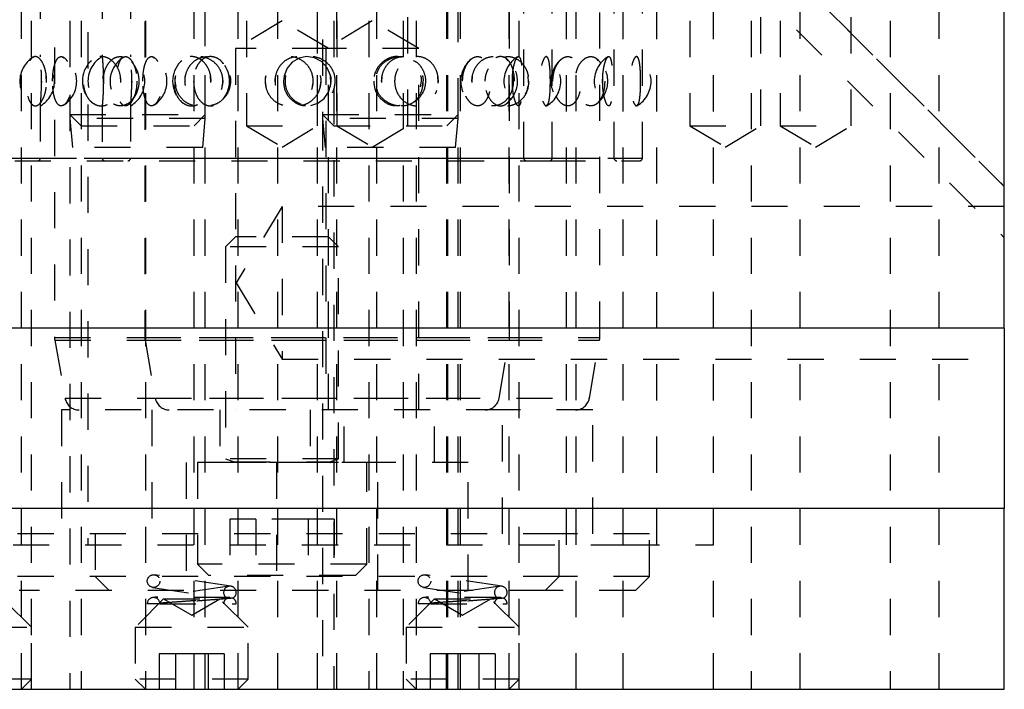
# Model space of a CAD drawing. Header units: inches. Extents: x 1880 to 2363, y -453 to -54.
# Tile 42 of 256: x 1907.45 to 1910.18, y -452.5 to -450.65. Entities that reach past the tile are written whole.
import ezdxf

# ---------------------------------------------------------------- set-up
doc = ezdxf.new("R2010")
doc.units = ezdxf.units.IN
doc.header["$LTSCALE"] = 0.5
doc.header["$MEASUREMENT"] = 0
doc.linetypes.add('HIDDEN', pattern=[0.225, 0.15, -0.075])
doc.layers.add('SID-M-H', color=4, linetype='HIDDEN')
doc.layers.add('SID-M-S', color=105, linetype='Continuous')

msp = doc.modelspace()

# ---------------------------------------------------------------- linework, layer by layer
at = {"layer": 'SID-M-H'}
for p, q in [((1907.79774, -446.45527), (1907.79774, -451.53057)), ((1909.05759, -451.53057), (1909.05759, -447.59756)), ((1907.54774, -448.12807), (1907.54774, -451.53057)), ((1908.80759, -451.53057), (1908.80759, -448.12807)), ((1908.84696, -451.03358), (1908.84696, -448.13594)), ((1909.09696, -451.03358), (1909.09696, -448.13594)), ((1909.1757, -451.03358), (1909.1757, -448.13594)), ((1907.64026, -448.28555), (1907.64026, -452.10445)), ((1908.9257, -451.03358), (1908.9257, -448.28555)), ((1908.96507, -452.10445), (1908.96507, -448.28555)), ((1909.21507, -452.10445), (1909.21507, -448.28555)), ((1907.50837, -448.54787), (1907.50837, -450.75308)), ((1907.67963, -448.54798), (1907.67963, -450.75298)), ((1907.75837, -448.54787), (1907.75837, -450.75308)), ((1907.59017, -449.08205), (1907.59017, -450.78204)), ((1907.96517, -450.92405), (1907.96517, -449.08205)), ((1908.29017, -449.70582), (1908.29017, -450.9128)), ((1908.66517, -450.9128), (1908.66517, -449.70582)), ((1907.45617, -452.50405), (1907.45617, -450.25405)), ((1907.48278, -450.25405), (1907.48278, -452.10445)), ((1907.48278, -450.25405), (1907.48278, -452.50405)), ((1907.59017, -450.25405), (1907.59017, -450.78204)), ((1907.62142, -450.25405), (1907.62142, -452.50405)), ((1907.79917, -450.25405), (1907.79917, -452.50405)), ((1907.93392, -452.50405), (1907.93392, -450.25405)), ((1907.96517, -452.50405), (1907.96517, -450.25405)), ((1908.05617, -452.50405), (1908.05617, -450.25405)), ((1908.07924, -450.25405), (1908.07924, -450.94405)), ((1908.16562, -452.50405), (1908.16562, -450.25405)), ((1908.27562, -452.50405), (1908.27562, -450.25405)), ((1908.27562, -452.50405), (1908.27562, -450.25405)), ((1908.27609, -450.94405), (1908.27609, -450.25405)), ((1908.32142, -450.25405), (1908.32142, -450.80099)), ((1908.32924, -450.25405), (1908.32924, -450.94405)), ((1908.32971, -452.50405), (1908.32971, -450.25405)), ((1908.32971, -452.50405), (1908.32971, -450.25405)), ((1908.41829, -450.25405), (1908.41829, -452.50405)), ((1908.43971, -452.50405), (1908.43971, -450.25405)), ((1908.51317, -450.25405), (1908.51317, -452.50405)), ((1908.52609, -450.94405), (1908.52609, -450.25405)), ((1908.54917, -450.25405), (1908.54917, -452.50405)), ((1908.63392, -452.50405), (1908.63392, -450.25405)), ((1908.63704, -452.50405), (1908.63704, -450.25405)), ((1908.67217, -452.50405), (1908.67217, -450.25405)), ((1908.80617, -452.50405), (1908.80617, -450.25405)), ((1908.83317, -450.25405), (1908.83317, -452.50405)), ((1908.99217, -452.50405), (1908.99217, -450.25405)), ((1909.12255, -452.10445), (1909.12255, -450.25405)), ((1909.12255, -452.50405), (1909.12255, -450.25405)), ((1909.17767, -450.25405), (1910.17767, -451.25405)), ((1909.30668, -450.25405), (1909.30668, -450.94405)), ((1910.17767, -451.11263), (1909.31909, -450.25405)), ((1909.31909, -450.25405), (1910.17767, -451.11263)), ((1909.37255, -452.10445), (1909.37255, -450.25405)), ((1909.37255, -452.50405), (1909.37255, -450.25405)), ((1909.47667, -450.25405), (1909.47667, -452.50405)), ((1909.50353, -450.94405), (1909.50353, -450.25405)), ((1909.55668, -450.25405), (1909.55668, -450.94405)), ((1909.61267, -452.50405), (1909.61267, -450.25405)), ((1909.75353, -450.94405), (1909.75353, -450.25405)), ((1909.86167, -450.25405), (1909.86167, -452.50405)), ((1909.99767, -452.50405), (1909.99767, -450.25405)), ((1908.17767, -450.65365), (1908.04917, -450.73087)), ((1908.30617, -450.73087), (1908.17767, -450.65365)), ((1908.42767, -450.65365), (1908.29917, -450.73087)), ((1908.55617, -450.73087), (1908.42767, -450.65365)), ((1908.30617, -450.73087), (1908.04917, -450.73087)), ((1908.04917, -450.73087), (1908.04917, -451.73087)), ((1908.29917, -450.73087), (1908.29917, -451.73087)), ((1908.55617, -450.73087), (1908.30617, -450.73087)), ((1908.30617, -451.73087), (1908.30617, -450.73087)), ((1908.55617, -451.73087), (1908.55617, -450.73087)), ((1907.48932, -450.75492), (1907.48751, -450.75562)), ((1907.57104, -450.75472), (1907.57367, -450.75596)), ((1907.73932, -450.75492), (1907.73751, -450.75562)), ((1907.82104, -450.75472), (1907.82367, -450.75596)), ((1908.2247, -450.75704), (1908.20607, -450.76796)), ((1908.24579, -450.75282), (1908.2247, -450.75704)), ((1908.26742, -450.75595), (1908.24579, -450.75282)), ((1908.28722, -450.76658), (1908.26742, -450.75595)), ((1908.80378, -450.76411), (1908.79901, -450.75925)), ((1908.9118, -450.75492), (1908.91097, -450.75413)), ((1909.05378, -450.76411), (1909.04901, -450.75925)), ((1909.1618, -450.75492), (1909.16097, -450.75413)), ((1907.65032, -450.76411), (1907.64648, -450.76698)), ((1907.90032, -450.76411), (1907.89648, -450.76698)), ((1908.19167, -450.78463), (1908.18316, -450.80565)), ((1908.20607, -450.76796), (1908.19167, -450.78463)), ((1908.30259, -450.78381), (1908.28722, -450.76658)), ((1908.31142, -450.80553), (1908.30259, -450.78381)), ((1907.52547, -450.8245), (1907.5249, -450.80614)), ((1907.68286, -450.82454), (1907.68275, -450.80611)), ((1907.68328, -450.82489), (1907.68399, -450.80559)), ((1907.73086, -450.82449), (1907.72993, -450.80615)), ((1907.98086, -450.82449), (1907.97993, -450.80615)), ((1908.18316, -450.80565), (1908.18146, -450.82098)), ((1908.31267, -450.82886), (1908.31142, -450.80553)), ((1908.45395, -450.8249), (1908.45492, -450.80559)), ((1908.61016, -450.82449), (1908.60921, -450.80615)), ((1908.70395, -450.8249), (1908.70492, -450.80559)), ((1908.81556, -450.82492), (1908.81588, -450.80559)), ((1908.86016, -450.82449), (1908.85921, -450.80615)), ((1908.92062, -450.82445), (1908.92049, -450.80617)), ((1909.06556, -450.82492), (1909.06588, -450.80559)), ((1909.17062, -450.82445), (1909.17049, -450.80617)), ((1907.51166, -450.82098), (1907.51159, -450.82497)), ((1907.76166, -450.82098), (1907.76159, -450.82497)), ((1907.88097, -450.82098), (1907.88322, -450.83528)), ((1908.13097, -450.82098), (1908.13322, -450.83528)), ((1908.18146, -450.82098), (1908.18146, -450.82098)), ((1908.28481, -450.82098), (1908.28224, -450.83654)), ((1908.30653, -450.85087), (1908.31267, -450.82886)), ((1908.31311, -450.82098), (1908.31054, -450.83652)), ((1908.32142, -450.83985), (1908.32142, -452.50405)), ((1908.56311, -450.82098), (1908.56054, -450.83652)), ((1908.56799, -450.82098), (1908.56586, -450.8365)), ((1908.81799, -450.82098), (1908.81586, -450.8365)), ((1907.59017, -450.85901), (1907.59017, -452.50405)), ((1907.59017, -450.85901), (1907.59017, -450.92405)), ((1907.76455, -450.86948), (1907.75984, -450.87477)), ((1908.27685, -450.88207), (1908.29408, -450.86915)), ((1908.29408, -450.86915), (1908.30653, -450.85087)), ((1907.50837, -450.88827), (1907.50837, -451.03358)), ((1907.67963, -450.88838), (1907.67963, -451.03358)), ((1907.75837, -450.88827), (1907.75837, -451.03358)), ((1908.2574, -450.88826), (1908.27685, -450.88207)), ((1908.91104, -450.88837), (1908.91383, -450.88434)), ((1909.16104, -450.88837), (1909.16383, -450.88434)), ((1907.59017, -450.9128), (1907.96517, -450.9128)), ((1907.59017, -450.9128), (1907.62142, -450.94405)), ((1907.96517, -450.92405), (1907.59017, -450.92405)), ((1907.59017, -450.92405), (1907.59717, -451.00405)), ((1907.93392, -450.94405), (1907.96517, -450.9128)), ((1907.95817, -451.00405), (1907.96517, -450.92405)), ((1908.29017, -450.9128), (1908.66517, -450.9128)), ((1908.29017, -450.9128), (1908.32142, -450.94405)), ((1908.29017, -450.9128), (1908.29017, -452.50405)), ((1908.29017, -450.9128), (1908.29017, -450.92405)), ((1908.66517, -450.92405), (1908.29017, -450.92405)), ((1908.29017, -450.92405), (1908.29717, -451.00405)), ((1908.63392, -450.94405), (1908.66517, -450.9128)), ((1908.65817, -451.00405), (1908.66517, -450.92405)), ((1908.66517, -452.50405), (1908.66517, -450.9128)), ((1908.66517, -450.92405), (1908.66517, -450.9128)), ((1907.62142, -450.94405), (1907.93392, -450.94405)), ((1908.07924, -450.94405), (1908.27609, -450.94405)), ((1908.07924, -450.94405), (1908.17767, -451.00319)), ((1908.17767, -451.00319), (1908.27609, -450.94405)), ((1908.32142, -450.94405), (1908.63392, -450.94405)), ((1908.32924, -450.94405), (1908.42767, -451.00319)), ((1908.42767, -451.00319), (1908.52609, -450.94405)), ((1909.30668, -450.94405), (1909.50353, -450.94405)), ((1909.30668, -450.94405), (1909.4051, -451.00319)), ((1909.4051, -451.00319), (1909.50353, -450.94405)), ((1909.55668, -450.94405), (1909.75353, -450.94405)), ((1909.55668, -450.94405), (1909.6551, -451.00319)), ((1909.6551, -451.00319), (1909.75353, -450.94405)), ((1907.95817, -451.00405), (1907.59717, -451.00405)), ((1908.65817, -451.00405), (1908.29717, -451.00405)), ((1907.42963, -451.03358), (1908.9257, -451.03358)), ((1907.50837, -451.03358), (1908.84517, -451.03358)), ((1907.67963, -451.03358), (1909.1757, -451.03358)), ((1907.75837, -451.03358), (1909.09517, -451.03358)), ((1907.43751, -451.04146), (1908.91782, -451.04146)), ((1908.91782, -451.04146), (1909.16782, -451.04146)), ((1908.17767, -451.1681), (1908.05091, -451.37905)), ((1908.17767, -451.1681), (1908.17767, -451.59)), ((1910.17767, -451.1681), (1908.17767, -451.1681)), ((1908.04917, -451.25153), (1908.02142, -451.27928)), ((1908.30617, -451.25153), (1908.04917, -451.25153)), ((1908.33392, -451.27928), (1908.30617, -451.25153)), ((1908.33392, -451.27928), (1908.02142, -451.27928)), ((1908.02142, -451.27928), (1908.02142, -451.86604)), ((1908.33392, -451.86604), (1908.33392, -451.27928)), ((1908.05091, -451.37905), (1908.17767, -451.59)), ((1907.54774, -451.53057), (1908.80759, -451.53057)), ((1907.54834, -451.53741), (1908.80699, -451.53741)), ((1907.54834, -451.53741), (1907.57672, -451.69833)), ((1907.79774, -451.53057), (1909.05759, -451.53057)), ((1907.79834, -451.53741), (1909.05699, -451.53741)), ((1907.79834, -451.53741), (1907.82672, -451.69833)), ((1908.77861, -451.69833), (1908.80699, -451.53741)), ((1909.02861, -451.69833), (1909.05699, -451.53741)), ((1908.17767, -451.59), (1910.17767, -451.59)), ((1907.57672, -451.69833), (1908.77685, -451.69833)), ((1907.82672, -451.69833), (1909.02685, -451.69833)), ((1908.7879, -451.73087), (1907.56743, -451.73087)), ((1907.56743, -451.73087), (1907.56743, -452.07338)), ((1907.81743, -451.73087), (1907.81743, -452.07338)), ((1908.00567, -451.73087), (1908.00567, -451.87653)), ((1908.25567, -451.73087), (1908.25567, -451.87653)), ((1908.34967, -451.87653), (1908.34967, -451.73087)), ((1908.59967, -451.87653), (1908.59967, -451.73087)), ((1909.0379, -451.73087), (1908.7879, -451.73087)), ((1908.7879, -452.07338), (1908.7879, -451.73087)), ((1909.0379, -452.07338), (1909.0379, -451.73087)), ((1908.44317, -451.87653), (1907.91217, -451.87653)), ((1907.91217, -451.87653), (1907.91217, -452.23087)), ((1907.94329, -451.87653), (1907.94329, -452.15778)), ((1908.33392, -451.86604), (1908.02142, -451.86604)), ((1908.02142, -451.86604), (1908.04497, -451.87461)), ((1908.33392, -451.87614), (1908.02142, -451.87614)), ((1908.02142, -451.87614), (1908.02142, -451.87653)), ((1908.04497, -451.87461), (1908.30855, -451.87461)), ((1908.16217, -451.87653), (1908.16217, -452.23087)), ((1908.31036, -451.87461), (1908.33392, -451.86604)), ((1908.33392, -451.87653), (1908.33392, -451.87614)), ((1908.41204, -452.15778), (1908.41204, -451.87653)), ((1908.69317, -451.87653), (1908.44317, -451.87653)), ((1908.44317, -452.23087), (1908.44317, -451.87653)), ((1908.69317, -452.23087), (1908.69317, -451.87653)), ((1908.1055, -452.03278), (1908.03333, -452.03278)), ((1908.03333, -452.03278), (1908.03333, -452.18903)), ((1908.1055, -452.03278), (1908.1055, -452.18903)), ((1908.24983, -452.03278), (1908.1055, -452.03278)), ((1908.24983, -452.03278), (1908.24983, -452.18903)), ((1908.322, -452.03278), (1908.24983, -452.03278)), ((1908.322, -452.03278), (1908.322, -452.18903)), ((1908.94538, -452.07338), (1907.40995, -452.07338)), ((1907.65995, -452.07338), (1907.65995, -452.1915)), ((1909.19538, -452.07338), (1908.94538, -452.07338)), ((1908.94538, -452.1915), (1908.94538, -452.07338)), ((1909.19538, -452.1915), (1909.19538, -452.07338)), ((1907.23278, -452.10445), (1909.12255, -452.10445)), ((1909.12255, -452.10445), (1909.37255, -452.10445)), ((1908.41204, -452.15778), (1907.94329, -452.15778)), ((1907.94329, -452.15778), (1907.97454, -452.18903)), ((1908.38079, -452.18903), (1908.41204, -452.15778)), ((1908.94538, -452.1915), (1907.40995, -452.1915)), ((1907.65995, -452.1915), (1907.69932, -452.23087)), ((1908.03599, -452.21875), (1907.82449, -452.18725)), ((1908.38079, -452.18903), (1907.97454, -452.18903)), ((1908.78599, -452.21875), (1908.57449, -452.18725)), ((1908.90601, -452.23087), (1908.94538, -452.1915)), ((1909.19538, -452.1915), (1908.94538, -452.1915)), ((1909.15601, -452.23087), (1909.19538, -452.1915)), ((1908.90601, -452.23087), (1907.44932, -452.23087)), ((1908.03084, -452.21875), (1907.81934, -452.25025)), ((1907.81934, -452.22187), (1908.01419, -452.25089)), ((1908.78084, -452.21875), (1908.56934, -452.25025)), ((1908.56934, -452.22187), (1908.76419, -452.25089)), ((1909.15601, -452.23087), (1908.90601, -452.23087)), ((1907.48392, -452.3323), (1907.40567, -452.25405)), ((1907.84967, -452.25405), (1907.77142, -452.3323)), ((1908.03334, -452.25006), (1907.82192, -452.25006)), ((1907.84967, -452.25405), (1908.00567, -452.25405)), ((1907.84967, -452.25405), (1907.92767, -452.29909)), ((1907.92767, -452.29909), (1908.00567, -452.25405)), ((1908.08392, -452.3323), (1908.00567, -452.25405)), ((1908.59967, -452.25405), (1908.52142, -452.3323)), ((1908.78334, -452.25006), (1908.57192, -452.25006)), ((1908.59967, -452.25405), (1908.75567, -452.25405)), ((1908.59967, -452.25405), (1908.67767, -452.29909)), ((1908.67767, -452.29909), (1908.75567, -452.25405)), ((1908.83392, -452.3323), (1908.75567, -452.25405)), ((1907.83942, -452.26756), (1908.05092, -452.26756)), ((1908.58942, -452.26756), (1908.80092, -452.26756)), ((1907.17142, -452.3323), (1907.48392, -452.3323)), ((1907.48392, -452.4763), (1907.48392, -452.3323)), ((1907.77142, -452.3323), (1908.08392, -452.3323)), ((1907.77142, -452.3323), (1907.77142, -452.4763)), ((1908.08392, -452.4763), (1908.08392, -452.3323)), ((1908.52142, -452.3323), (1908.83392, -452.3323)), ((1908.52142, -452.3323), (1908.52142, -452.4763)), ((1908.83392, -452.4763), (1908.83392, -452.3323)), ((1907.88258, -452.40563), (1907.83748, -452.40563)), ((1907.83748, -452.40563), (1907.83748, -452.50405)), ((1907.97276, -452.40563), (1907.88258, -452.40563)), ((1907.88258, -452.40563), (1907.88258, -452.50405)), ((1908.01785, -452.40563), (1907.97276, -452.40563)), ((1907.97276, -452.40563), (1907.97276, -452.50405)), ((1908.01785, -452.40563), (1908.01785, -452.50405)), ((1908.63258, -452.40563), (1908.58748, -452.40563)), ((1908.58748, -452.40563), (1908.58748, -452.50405)), ((1908.72276, -452.40563), (1908.63258, -452.40563)), ((1908.63258, -452.40563), (1908.63258, -452.50405)), ((1908.76785, -452.40563), (1908.72276, -452.40563)), ((1908.72276, -452.40563), (1908.72276, -452.50405)), ((1908.76785, -452.40563), (1908.76785, -452.50405)), ((1907.48392, -452.4763), (1907.17142, -452.4763)), ((1907.45617, -452.50405), (1907.48392, -452.4763)), ((1908.08392, -452.4763), (1907.77142, -452.4763)), ((1907.77142, -452.4763), (1907.79917, -452.50405)), ((1908.05617, -452.50405), (1908.08392, -452.4763)), ((1908.83392, -452.4763), (1908.52142, -452.4763)), ((1908.52142, -452.4763), (1908.54917, -452.50405)), ((1908.80617, -452.50405), (1908.83392, -452.4763))]:
    msp.add_line(p, q, dxfattribs=at)
for centre in [(1907.82192, -452.20456), (1908.57192, -452.20456)]:
    msp.add_circle(centre, 0.0175, dxfattribs=at)
for centre, radius, start, end in [((1907.53027, -450.82098), 0.07874, 123.27705, 236.6944), ((1907.469, -450.82098), 0.07874, 300.39959, 59.86879), ((1907.53027, -450.82098), 0.07874, 303.83944, 56.4578), ((1907.719, -450.82098), 0.07874, 120.05363, 239.76451), ((1907.78027, -450.82098), 0.07874, 123.27705, 236.6944), ((1907.719, -450.82098), 0.07874, 300.39959, 59.86879), ((1907.78027, -450.82098), 0.07874, 303.83944, 56.4578), ((1908.75099, -450.82098), 0.07874, 129.42305, 230.57396), ((1908.87084, -450.82098), 0.07874, 121.15614, 238.9555), ((1908.75099, -450.82098), 0.07874, 307.96843, 52.09477), ((1908.87084, -450.82098), 0.07874, 301.00349, 58.98802), ((1909.00099, -450.82098), 0.07874, 129.42305, 230.57396), ((1909.12084, -450.82098), 0.07874, 121.15614, 238.9555), ((1909.00099, -450.82098), 0.07874, 307.96843, 52.09477), ((1909.12084, -450.82098), 0.07874, 301.00349, 58.98802), ((1907.70348, -450.82098), 0.07874, 136.62454, 223.08325), ((1907.70348, -450.82098), 0.07874, 320.78492, 38.21157), ((1907.95348, -450.82098), 0.07874, 136.62454, 223.08325), ((1907.95348, -450.82098), 0.07874, 320.78492, 38.21157), ((1907.5005, -451.03358), 0.00787, 270, 0), ((1907.68751, -451.03358), 0.00787, 180, 270), ((1907.7505, -451.03358), 0.00787, 270, 0), ((1908.85483, -451.03358), 0.00787, 180, 270), ((1908.91782, -451.03358), 0.00787, 270, 0), ((1909.10483, -451.03358), 0.00787, 180, 270), ((1909.16782, -451.03358), 0.00787, 270, 0), ((1907.58711, -451.53057), 0.03937, 180, 190), ((1907.83711, -451.53057), 0.03937, 180, 190), ((1908.76822, -451.53057), 0.03937, 350, 0), ((1909.01822, -451.53057), 0.03937, 350, 0), ((1907.61549, -451.6915), 0.03937, 190, 270), ((1907.86549, -451.6915), 0.03937, 190, 270), ((1908.73984, -451.6915), 0.03937, 270, 350), ((1908.98984, -451.6915), 0.03937, 270, 350), ((1908.0447, -451.87535), 0.000787, 270, 70), ((1908.31063, -451.87535), 0.000787, 110, 270), ((1908.03342, -452.23606), 0.0175, 295.84193, 244.15807), ((1908.78342, -452.23606), 0.0175, 295.84193, 244.15807), ((1907.82192, -452.26756), 0.0175, 8.47114, 180), ((1908.03342, -452.26756), 0.0175, 114.56027, 180), ((1908.03342, -452.26756), 0.0175, 0, 64.19631), ((1908.57192, -452.26756), 0.0175, 8.47114, 180), ((1908.78342, -452.26756), 0.0175, 114.56027, 180), ((1908.78342, -452.26756), 0.0175, 0, 64.19631)]:
    msp.add_arc(centre, radius, start, end, dxfattribs=at)
for points, knots in [([(1907.52577, -450.82098), (1907.5254, -450.82851), (1907.52466, -450.84357), (1907.51903, -450.86364), (1907.51103, -450.87914), (1907.50138, -450.88843), (1907.49143, -450.8902), (1907.48241, -450.88394), (1907.47529, -450.87024), (1907.47062, -450.85086), (1907.46855, -450.82835), (1907.46901, -450.80542), (1907.47189, -450.78439), (1907.47711, -450.76726), (1907.48453, -450.75579), (1907.49374, -450.75147), (1907.50385, -450.75511), (1907.51353, -450.76653), (1907.52116, -450.78431), (1907.52521, -450.80359), (1907.52561, -450.81615), (1907.52577, -450.82098)], [0, 0, 0, 0, 0.0520028, 0.1039827, 0.1564753, 0.2102848, 0.2652762, 0.3208623, 0.3762398, 0.4306423, 0.4836601, 0.5355284, 0.5870576, 0.6391963, 0.6925647, 0.7472181, 0.8026932, 0.8582301, 0.9130199, 0.9664974, 1, 1, 1, 1]), ([(1907.50846, -450.88827), (1907.50844, -450.8885), (1907.50837, -450.88925), (1907.50898, -450.88284), (1907.51002, -450.86995), (1907.51111, -450.85119), (1907.51174, -450.82885), (1907.51161, -450.8052), (1907.51074, -450.78313), (1907.50955, -450.76576), (1907.50856, -450.75466), (1907.50845, -450.75359), (1907.5084, -450.75308)], [0, 0, 0, 0, 0.0424407, 0.14491193, 0.24819306, 0.35397526, 0.46280212, 0.5739493, 0.68579464, 0.79640186, 0.9042179, 1, 1, 1, 1]), ([(1907.54231, -450.82098), (1907.54255, -450.82879), (1907.54302, -450.84442), (1907.54686, -450.86517), (1907.55286, -450.88068), (1907.56081, -450.88909), (1907.56984, -450.8898), (1907.57899, -450.88312), (1907.58722, -450.86987), (1907.59344, -450.85121), (1907.59658, -450.82885), (1907.59594, -450.80519), (1907.59146, -450.78316), (1907.58395, -450.76564), (1907.57478, -450.75478), (1907.56542, -450.75156), (1907.55698, -450.7559), (1907.5501, -450.76712), (1907.54521, -450.78416), (1907.54268, -450.80311), (1907.54242, -450.81583), (1907.54231, -450.82098)], [0, 0, 0, 0, 0.0554579, 0.1109395, 0.1658403, 0.2192081, 0.2711117, 0.3223399, 0.3739729, 0.4268563, 0.4812619, 0.5368274, 0.5927419, 0.6480375, 0.7019377, 0.7542614, 0.8055938, 0.8569812, 0.9093952, 0.9633154, 1, 1, 1, 1]), ([(1907.73134, -450.82098), (1907.73074, -450.82851), (1907.72953, -450.84357), (1907.72025, -450.86364), (1907.70676, -450.87914), (1907.68999, -450.88843), (1907.67199, -450.8902), (1907.65489, -450.88394), (1907.64075, -450.87024), (1907.63109, -450.85086), (1907.6267, -450.82835), (1907.62769, -450.80542), (1907.63375, -450.78439), (1907.64442, -450.76726), (1907.65898, -450.75579), (1907.67623, -450.75147), (1907.69435, -450.75511), (1907.71102, -450.76653), (1907.72378, -450.78431), (1907.73043, -450.80359), (1907.73108, -450.81615), (1907.73134, -450.82098)], [0, 0, 0, 0, 0.0520028, 0.1039827, 0.1564753, 0.2102848, 0.2652762, 0.3208623, 0.3762398, 0.4306423, 0.4836601, 0.5355284, 0.5870576, 0.6391963, 0.6925647, 0.7472181, 0.8026932, 0.8582301, 0.9130199, 0.9664974, 1, 1, 1, 1]), ([(1907.67965, -450.75298), (1907.67972, -450.75361), (1907.67984, -450.7549), (1907.68089, -450.76664), (1907.68205, -450.78428), (1907.68281, -450.8036), (1907.68289, -450.81615), (1907.68292, -450.82098)], [0, 0, 0, 0, 0.2107489, 0.4329033, 0.6520691, 0.8659855, 1, 1, 1, 1]), ([(1907.68283, -450.82098), (1907.68334, -450.82879), (1907.68436, -450.84442), (1907.69244, -450.86517), (1907.70459, -450.88068), (1907.7199, -450.88909), (1907.73647, -450.8898), (1907.75255, -450.88312), (1907.76651, -450.86987), (1907.77678, -450.85121), (1907.7819, -450.82885), (1907.78085, -450.80519), (1907.77354, -450.78316), (1907.76101, -450.76564), (1907.74523, -450.75478), (1907.72844, -450.75156), (1907.71259, -450.7559), (1907.69906, -450.76712), (1907.68899, -450.78416), (1907.68362, -450.80311), (1907.68306, -450.81583), (1907.68283, -450.82098)], [0, 0, 0, 0, 0.0554579, 0.1109395, 0.1658403, 0.2192081, 0.2711117, 0.3223399, 0.3739729, 0.4268563, 0.4812619, 0.5368274, 0.5927419, 0.6480375, 0.7019377, 0.7542614, 0.8055938, 0.8569812, 0.9093952, 0.9633154, 1, 1, 1, 1]), ([(1907.72247, -450.78442), (1907.72398, -450.77871), (1907.7271, -450.76689), (1907.73456, -450.75585), (1907.74373, -450.75145), (1907.75385, -450.75512), (1907.76353, -450.76653), (1907.77116, -450.78431), (1907.77521, -450.80359), (1907.77561, -450.81615), (1907.77577, -450.82098)], [0, 0, 0, 0, 0.1214997, 0.2514434, 0.3845158, 0.519589, 0.6548126, 0.7882172, 0.9184264, 1, 1, 1, 1]), ([(1907.75846, -450.88827), (1907.75844, -450.8885), (1907.75837, -450.88925), (1907.75898, -450.88284), (1907.76002, -450.86995), (1907.76111, -450.85119), (1907.76174, -450.82885), (1907.76161, -450.8052), (1907.76074, -450.78313), (1907.75955, -450.76576), (1907.75856, -450.75466), (1907.75845, -450.75359), (1907.7584, -450.75308)], [0, 0, 0, 0, 0.0424407, 0.14491193, 0.24819306, 0.35397526, 0.46280212, 0.5739493, 0.68579464, 0.79640186, 0.9042179, 1, 1, 1, 1]), ([(1907.79231, -450.82098), (1907.79255, -450.82879), (1907.79302, -450.84442), (1907.79686, -450.86517), (1907.80286, -450.88068), (1907.81081, -450.88909), (1907.81984, -450.8898), (1907.82899, -450.88312), (1907.83722, -450.86987), (1907.84344, -450.85121), (1907.84658, -450.82885), (1907.84594, -450.80519), (1907.84146, -450.78316), (1907.83395, -450.76564), (1907.82478, -450.75478), (1907.81542, -450.75156), (1907.80698, -450.7559), (1907.8001, -450.76712), (1907.79521, -450.78416), (1907.79268, -450.80311), (1907.79242, -450.81583), (1907.79231, -450.82098)], [0, 0, 0, 0, 0.0554579, 0.1109395, 0.1658403, 0.2192081, 0.2711117, 0.3223399, 0.3739729, 0.4268563, 0.4812619, 0.5368274, 0.5927419, 0.6480375, 0.7019377, 0.7542614, 0.8055938, 0.8569812, 0.9093952, 0.9633154, 1, 1, 1, 1]), ([(1907.98134, -450.82098), (1907.98074, -450.82851), (1907.97953, -450.84357), (1907.97025, -450.86364), (1907.95676, -450.87914), (1907.93999, -450.88843), (1907.92199, -450.8902), (1907.90489, -450.88394), (1907.89075, -450.87024), (1907.88109, -450.85086), (1907.8767, -450.82835), (1907.87769, -450.80542), (1907.88375, -450.78439), (1907.89442, -450.76726), (1907.90898, -450.75579), (1907.92623, -450.75147), (1907.94435, -450.75511), (1907.96102, -450.76653), (1907.97378, -450.78431), (1907.98043, -450.80359), (1907.98108, -450.81615), (1907.98134, -450.82098)], [0, 0, 0, 0, 0.0520028, 0.1039827, 0.1564753, 0.2102848, 0.2652762, 0.3208623, 0.3762398, 0.4306423, 0.4836601, 0.5355284, 0.5870576, 0.6391963, 0.6925647, 0.7472181, 0.8026932, 0.8582301, 0.9130199, 0.9664974, 1, 1, 1, 1]), ([(1908.01408, -450.82098), (1908.01335, -450.82851), (1908.01189, -450.84357), (1908.00056, -450.86364), (1907.98391, -450.87914), (1907.96292, -450.88843), (1907.93998, -450.8902), (1907.91777, -450.88394), (1907.89905, -450.87024), (1907.88608, -450.85086), (1907.88013, -450.82835), (1907.88146, -450.80542), (1907.88966, -450.78439), (1907.90393, -450.76726), (1907.92311, -450.75579), (1907.94543, -450.75147), (1907.96841, -450.75511), (1907.9892, -450.76653), (1908.00487, -450.78431), (1908.01298, -450.80359), (1908.01377, -450.81615), (1908.01408, -450.82098)], [0, 0, 0, 0, 0.0520028, 0.1039827, 0.1564753, 0.2102848, 0.2652762, 0.3208623, 0.3762398, 0.4306423, 0.4836601, 0.5355284, 0.5870576, 0.6391963, 0.6925647, 0.7472181, 0.8026932, 0.8582301, 0.9130199, 0.9664974, 1, 1, 1, 1]), ([(1907.90891, -450.82098), (1907.9096, -450.82879), (1907.91099, -450.84442), (1907.92192, -450.86517), (1907.93811, -450.88068), (1907.95814, -450.88909), (1907.97938, -450.8898), (1907.99961, -450.88312), (1908.01689, -450.86987), (1908.02944, -450.85121), (1908.03565, -450.82885), (1908.03438, -450.80519), (1908.0255, -450.78316), (1908.01012, -450.76564), (1907.99045, -450.75478), (1907.96914, -450.75156), (1907.94863, -450.7559), (1907.93077, -450.76712), (1907.91727, -450.78416), (1907.90998, -450.80311), (1907.90922, -450.81583), (1907.90891, -450.82098)], [0, 0, 0, 0, 0.05545789, 0.11093953, 0.16584033, 0.21920813, 0.27111168, 0.32233985, 0.37397292, 0.42685633, 0.48126186, 0.53682738, 0.59274193, 0.64803751, 0.7019377, 0.75426138, 0.80559376, 0.8569812, 0.90939522, 0.96331536, 1, 1, 1, 1]), ([(1908.01472, -450.77276), (1908.0133, -450.77061), (1908.00803, -450.76264), (1907.99506, -450.75499), (1907.97849, -450.7515), (1907.96258, -450.75592), (1907.94906, -450.76712), (1907.93899, -450.78417), (1907.93362, -450.80311), (1907.93306, -450.81583), (1907.93283, -450.82098)], [0, 0, 0, 0, 0.0533761, 0.1983438, 0.3390715, 0.4771329, 0.6153425, 0.7563131, 0.9013345, 1, 1, 1, 1]), ([(1908.26408, -450.82098), (1908.26335, -450.82851), (1908.26189, -450.84357), (1908.25056, -450.86364), (1908.23391, -450.87914), (1908.21292, -450.88843), (1908.18998, -450.8902), (1908.16777, -450.88394), (1908.14905, -450.87024), (1908.13608, -450.85086), (1908.13013, -450.82835), (1908.13146, -450.80542), (1908.13966, -450.78439), (1908.15393, -450.76726), (1908.17311, -450.75579), (1908.19543, -450.75147), (1908.21841, -450.75511), (1908.2392, -450.76653), (1908.25487, -450.78431), (1908.26298, -450.80359), (1908.26377, -450.81615), (1908.26408, -450.82098)], [0, 0, 0, 0, 0.0520028, 0.1039827, 0.1564753, 0.2102848, 0.2652762, 0.3208623, 0.3762398, 0.4306423, 0.4836601, 0.5355284, 0.5870576, 0.6391963, 0.6925647, 0.7472181, 0.8026932, 0.8582301, 0.9130199, 0.9664974, 1, 1, 1, 1]), ([(1908.15891, -450.82098), (1908.1596, -450.82879), (1908.16099, -450.84442), (1908.17192, -450.86517), (1908.18811, -450.88068), (1908.20814, -450.88909), (1908.22938, -450.8898), (1908.24961, -450.88312), (1908.26689, -450.86987), (1908.27944, -450.85121), (1908.28565, -450.82885), (1908.28438, -450.80519), (1908.2755, -450.78316), (1908.26012, -450.76564), (1908.24045, -450.75478), (1908.21914, -450.75156), (1908.19863, -450.7559), (1908.18077, -450.76712), (1908.16727, -450.78416), (1908.15998, -450.80311), (1908.15922, -450.81583), (1908.15891, -450.82098)], [0, 0, 0, 0, 0.0554579, 0.1109395, 0.1658403, 0.2192081, 0.2711117, 0.3223399, 0.3739729, 0.4268563, 0.4812619, 0.5368274, 0.5927419, 0.6480375, 0.7019377, 0.7542614, 0.8055938, 0.8569812, 0.9093952, 0.9633154, 1, 1, 1, 1]), ([(1908.32511, -450.82098), (1908.32438, -450.82851), (1908.32291, -450.84357), (1908.31149, -450.86364), (1908.29457, -450.87914), (1908.27298, -450.88843), (1908.24907, -450.8902), (1908.22558, -450.88394), (1908.20553, -450.87024), (1908.19148, -450.85086), (1908.185, -450.82835), (1908.18645, -450.80542), (1908.19537, -450.78439), (1908.21078, -450.76726), (1908.23126, -450.75579), (1908.25478, -450.75147), (1908.27866, -450.75511), (1908.29996, -450.76653), (1908.31585, -450.78431), (1908.324, -450.80359), (1908.3248, -450.81615), (1908.32511, -450.82098)], [0, 0, 0, 0, 0.0520028, 0.1039827, 0.1564753, 0.2102848, 0.2652762, 0.3208623, 0.3762398, 0.4306423, 0.4836601, 0.5355284, 0.5870576, 0.6391963, 0.6925647, 0.7472181, 0.8026932, 0.8582301, 0.9130199, 0.9664974, 1, 1, 1, 1]), ([(1908.50491, -450.75414), (1908.50188, -450.75356), (1908.49179, -450.75164), (1908.47423, -450.75618), (1908.45518, -450.76704), (1908.44057, -450.78419), (1908.43263, -450.80311), (1908.43179, -450.81583), (1908.43146, -450.82098)], [0, 0, 0, 0, 0.0824096, 0.2740852, 0.4659664, 0.6616809, 0.8630192, 1, 1, 1, 1]), ([(1908.43971, -450.80093), (1908.44162, -450.7955), (1908.44606, -450.78294), (1908.46094, -450.7672), (1908.48117, -450.75619), (1908.49857, -450.75158), (1908.5079, -450.75325), (1908.50951, -450.75354)], [0, 0, 0, 0, 0.1876742, 0.4345464, 0.6872416, 0.9460209, 1, 1, 1, 1]), ([(1908.45335, -450.82098), (1908.45404, -450.82879), (1908.45543, -450.84442), (1908.46622, -450.86517), (1908.48188, -450.88068), (1908.50074, -450.88909), (1908.52013, -450.8898), (1908.53806, -450.88312), (1908.55295, -450.86987), (1908.56353, -450.85121), (1908.56869, -450.82885), (1908.56764, -450.80519), (1908.56023, -450.78316), (1908.54717, -450.76564), (1908.53001, -450.75478), (1908.51086, -450.75156), (1908.49184, -450.7559), (1908.47482, -450.76712), (1908.46165, -450.78416), (1908.45442, -450.80311), (1908.45366, -450.81583), (1908.45335, -450.82098)], [0, 0, 0, 0, 0.0554579, 0.1109395, 0.1658403, 0.2192081, 0.2711117, 0.3223399, 0.3739729, 0.4268563, 0.4812619, 0.5368274, 0.5927419, 0.6480375, 0.7019377, 0.7542614, 0.8055938, 0.8569812, 0.9093952, 0.9633154, 1, 1, 1, 1]), ([(1908.61065, -450.82098), (1908.61004, -450.82851), (1908.60882, -450.84357), (1908.59928, -450.86364), (1908.58501, -450.87914), (1908.56656, -450.88843), (1908.54582, -450.8902), (1908.52511, -450.88394), (1908.50719, -450.87024), (1908.4945, -450.85086), (1908.4886, -450.82835), (1908.48993, -450.80542), (1908.49802, -450.78439), (1908.5119, -450.76726), (1908.53014, -450.75579), (1908.5508, -450.75147), (1908.57144, -450.75511), (1908.58958, -450.76653), (1908.60294, -450.78431), (1908.60972, -450.80359), (1908.61039, -450.81615), (1908.61065, -450.82098)], [0, 0, 0, 0, 0.0520028, 0.1039827, 0.1564753, 0.2102848, 0.2652762, 0.3208623, 0.3762398, 0.4306423, 0.4836601, 0.5355284, 0.5870576, 0.6391963, 0.6925647, 0.7472181, 0.8026932, 0.8582301, 0.9130199, 0.9664974, 1, 1, 1, 1]), ([(1908.67758, -450.82098), (1908.67808, -450.82879), (1908.6791, -450.84442), (1908.68693, -450.86517), (1908.6981, -450.88068), (1908.71128, -450.88909), (1908.72447, -450.8898), (1908.73634, -450.88312), (1908.74594, -450.86987), (1908.75261, -450.85121), (1908.75582, -450.82885), (1908.75517, -450.80519), (1908.75055, -450.78316), (1908.74224, -450.76564), (1908.73105, -450.75478), (1908.71821, -450.75156), (1908.7051, -450.7559), (1908.69308, -450.76712), (1908.68362, -450.78416), (1908.67835, -450.80311), (1908.6778, -450.81583), (1908.67758, -450.82098)], [0, 0, 0, 0, 0.0554579, 0.1109395, 0.1658403, 0.2192081, 0.2711117, 0.3223399, 0.3739729, 0.4268563, 0.4812619, 0.5368274, 0.5927419, 0.6480375, 0.7019377, 0.7542614, 0.8055938, 0.8569812, 0.9093952, 0.9633154, 1, 1, 1, 1]), ([(1908.70335, -450.82098), (1908.70404, -450.82879), (1908.70543, -450.84442), (1908.71622, -450.86517), (1908.73188, -450.88068), (1908.75074, -450.88909), (1908.77013, -450.8898), (1908.78806, -450.88312), (1908.80295, -450.86987), (1908.81353, -450.85121), (1908.81869, -450.82885), (1908.81764, -450.80519), (1908.81023, -450.78316), (1908.79717, -450.76564), (1908.78001, -450.75478), (1908.76086, -450.75156), (1908.74184, -450.7559), (1908.72482, -450.76712), (1908.71165, -450.78416), (1908.70442, -450.80311), (1908.70366, -450.81583), (1908.70335, -450.82098)], [0, 0, 0, 0, 0.0554579, 0.1109395, 0.1658403, 0.2192081, 0.2711117, 0.3223399, 0.3739729, 0.4268563, 0.4812619, 0.5368274, 0.5927419, 0.6480375, 0.7019377, 0.7542614, 0.8055938, 0.8569812, 0.9093952, 0.9633154, 1, 1, 1, 1]), ([(1908.82132, -450.82098), (1908.82094, -450.82851), (1908.82018, -450.84357), (1908.81418, -450.86364), (1908.80502, -450.87914), (1908.7929, -450.88843), (1908.7789, -450.8902), (1908.76457, -450.88394), (1908.75187, -450.87024), (1908.74273, -450.85086), (1908.73844, -450.82835), (1908.73941, -450.80542), (1908.74528, -450.78439), (1908.75523, -450.76726), (1908.76808, -450.75579), (1908.7823, -450.75147), (1908.79614, -450.75511), (1908.80798, -450.76653), (1908.81649, -450.78431), (1908.82074, -450.80359), (1908.82116, -450.81615), (1908.82132, -450.82098)], [0, 0, 0, 0, 0.0520028, 0.1039827, 0.1564753, 0.2102848, 0.2652762, 0.3208623, 0.3762398, 0.4306423, 0.4836601, 0.5355284, 0.5870576, 0.6391963, 0.6925647, 0.7472181, 0.8026932, 0.8582301, 0.9130199, 0.9664974, 1, 1, 1, 1]), ([(1908.79032, -450.75497), (1908.79376, -450.75406), (1908.80406, -450.75131), (1908.82147, -450.75537), (1908.83957, -450.76647), (1908.85294, -450.78433), (1908.85972, -450.80359), (1908.86039, -450.81615), (1908.86065, -450.82098)], [0, 0, 0, 0, 0.0990264, 0.2967526, 0.4946992, 0.6899827, 0.8805889, 1, 1, 1, 1]), ([(1908.81536, -450.82098), (1908.81559, -450.82879), (1908.81606, -450.84442), (1908.81957, -450.86517), (1908.82434, -450.88068), (1908.82955, -450.88909), (1908.83426, -450.8898), (1908.83802, -450.88312), (1908.84067, -450.86987), (1908.84228, -450.85121), (1908.84298, -450.82885), (1908.84284, -450.80519), (1908.84181, -450.78316), (1908.8397, -450.76564), (1908.83641, -450.75478), (1908.83209, -450.75156), (1908.82716, -450.7559), (1908.82223, -450.76712), (1908.8181, -450.78416), (1908.81572, -450.80311), (1908.81546, -450.81583), (1908.81536, -450.82098)], [0, 0, 0, 0, 0.0554579, 0.1109395, 0.1658403, 0.2192081, 0.2711117, 0.3223399, 0.3739729, 0.4268563, 0.4812619, 0.5368274, 0.5927419, 0.6480375, 0.7019377, 0.7542614, 0.8055938, 0.8569812, 0.9093952, 0.9633154, 1, 1, 1, 1]), ([(1908.92069, -450.82098), (1908.92061, -450.82851), (1908.92044, -450.84357), (1908.91901, -450.86364), (1908.91655, -450.87914), (1908.91286, -450.88843), (1908.90803, -450.8902), (1908.90254, -450.88394), (1908.89727, -450.87024), (1908.89326, -450.85086), (1908.89132, -450.82835), (1908.89176, -450.80542), (1908.89439, -450.78439), (1908.89869, -450.76726), (1908.90393, -450.75579), (1908.90925, -450.75147), (1908.9139, -450.75511), (1908.91738, -450.76653), (1908.91958, -450.78431), (1908.92056, -450.80359), (1908.92066, -450.81615), (1908.92069, -450.82098)], [0, 0, 0, 0, 0.0520028, 0.1039827, 0.1564753, 0.2102848, 0.2652762, 0.3208623, 0.3762398, 0.4306423, 0.4836601, 0.5355284, 0.5870576, 0.6391963, 0.6925647, 0.7472181, 0.8026932, 0.8582301, 0.9130199, 0.9664974, 1, 1, 1, 1]), ([(1908.92758, -450.82098), (1908.92808, -450.82879), (1908.9291, -450.84442), (1908.93693, -450.86517), (1908.9481, -450.88068), (1908.96128, -450.88909), (1908.97447, -450.8898), (1908.98634, -450.88312), (1908.99594, -450.86987), (1909.00261, -450.85121), (1909.00582, -450.82885), (1909.00517, -450.80519), (1909.00055, -450.78316), (1908.99224, -450.76564), (1908.98105, -450.75478), (1908.96821, -450.75156), (1908.9551, -450.7559), (1908.94308, -450.76712), (1908.93362, -450.78416), (1908.92835, -450.80311), (1908.9278, -450.81583), (1908.92758, -450.82098)], [0, 0, 0, 0, 0.05545789, 0.11093953, 0.16584033, 0.21920813, 0.27111168, 0.32233985, 0.37397292, 0.42685633, 0.48126186, 0.53682738, 0.59274193, 0.64803751, 0.7019377, 0.75426138, 0.80559376, 0.8569812, 0.90939522, 0.96331536, 1, 1, 1, 1]), ([(1908.99217, -450.79867), (1908.99326, -450.79403), (1908.99603, -450.78226), (1909.00534, -450.76733), (1909.01805, -450.75577), (1909.03231, -450.75147), (1909.04614, -450.75511), (1909.05798, -450.76654), (1909.06649, -450.78431), (1909.07074, -450.80359), (1909.07116, -450.81615), (1909.07132, -450.82098)], [0, 0, 0, 0, 0.0760042, 0.1926691, 0.3120858, 0.4343776, 0.5585082, 0.6827771, 0.8053742, 0.9250349, 1, 1, 1, 1]), ([(1909.06536, -450.82098), (1909.06559, -450.82879), (1909.06606, -450.84442), (1909.06957, -450.86517), (1909.07434, -450.88068), (1909.07955, -450.88909), (1909.08426, -450.8898), (1909.08802, -450.88312), (1909.09067, -450.86987), (1909.09228, -450.85121), (1909.09298, -450.82885), (1909.09284, -450.80519), (1909.09181, -450.78316), (1909.0897, -450.76564), (1909.08641, -450.75478), (1909.08209, -450.75156), (1909.07716, -450.7559), (1909.07223, -450.76712), (1909.0681, -450.78416), (1909.06572, -450.80311), (1909.06546, -450.81583), (1909.06536, -450.82098)], [0, 0, 0, 0, 0.0554579, 0.1109395, 0.1658403, 0.2192081, 0.2711117, 0.3223399, 0.3739729, 0.4268563, 0.4812619, 0.5368274, 0.5927419, 0.6480375, 0.7019377, 0.7542614, 0.8055938, 0.8569812, 0.9093952, 0.9633154, 1, 1, 1, 1]), ([(1909.17069, -450.82098), (1909.17061, -450.82851), (1909.17044, -450.84357), (1909.16901, -450.86364), (1909.16655, -450.87914), (1909.16286, -450.88843), (1909.15803, -450.8902), (1909.15254, -450.88394), (1909.14727, -450.87024), (1909.14326, -450.85086), (1909.14132, -450.82835), (1909.14176, -450.80542), (1909.14439, -450.78439), (1909.14869, -450.76726), (1909.15393, -450.75579), (1909.15925, -450.75147), (1909.1639, -450.75511), (1909.16738, -450.76653), (1909.16958, -450.78431), (1909.17056, -450.80359), (1909.17066, -450.81615), (1909.17069, -450.82098)], [0, 0, 0, 0, 0.0520028, 0.1039827, 0.1564753, 0.2102848, 0.2652762, 0.3208623, 0.3762398, 0.4306423, 0.4836601, 0.5355284, 0.5870576, 0.6391963, 0.6925647, 0.7472181, 0.8026932, 0.8582301, 0.9130199, 0.9664974, 1, 1, 1, 1]), ([(1907.76086, -450.76737), (1907.76113, -450.76756), (1907.76276, -450.76872), (1907.76385, -450.77079), (1907.76476, -450.77253)], [0, 0, 0, 0, 0.1607856, 1, 1, 1, 1]), ([(1908.01086, -450.76737), (1908.01113, -450.76756), (1908.01276, -450.76872), (1908.01385, -450.77079), (1908.01476, -450.77253)], [0, 0, 0, 0, 0.1607856, 1, 1, 1, 1]), ([(1908.49822, -450.78696), (1908.49525, -450.79335), (1908.49026, -450.80411), (1908.48967, -450.81611), (1908.48943, -450.82098)], [0, 0, 0, 0, 0.5945328, 1, 1, 1, 1]), ([(1908.54157, -450.7636), (1908.54417, -450.76487), (1908.55385, -450.76958), (1908.56569, -450.7846), (1908.57402, -450.80355), (1908.57481, -450.81614), (1908.57511, -450.82098)], [0, 0, 0, 0, 0.1244734, 0.4628381, 0.7930984, 1, 1, 1, 1]), ([(1908.74822, -450.78696), (1908.74525, -450.79335), (1908.74026, -450.80411), (1908.73967, -450.81611), (1908.73943, -450.82098)], [0, 0, 0, 0, 0.5945328, 1, 1, 1, 1]), ([(1907.88259, -450.80615), (1907.88253, -450.80629), (1907.88076, -450.81089), (1907.88086, -450.81602), (1907.88097, -450.82098)], [0, 0, 0, 0, 0.0314944, 1, 1, 1, 1]), ([(1907.90952, -450.8249), (1907.90897, -450.81823), (1907.90837, -450.81071), (1907.91105, -450.80401), (1907.91136, -450.80326)], [0, 0, 0, 0, 0.8873142, 1, 1, 1, 1]), ([(1908.01168, -450.8353), (1908.01247, -450.83289), (1908.01553, -450.82349), (1908.01371, -450.81355), (1908.01236, -450.80615)], [0, 0, 0, 0, 0.2558673, 1, 1, 1, 1]), ([(1908.03312, -450.80559), (1908.03313, -450.80561), (1908.03502, -450.8104), (1908.03492, -450.8157), (1908.03481, -450.82098)], [0, 0, 0, 0, 0.0039911, 1, 1, 1, 1]), ([(1908.13259, -450.80615), (1908.13253, -450.80629), (1908.13076, -450.81089), (1908.13086, -450.81602), (1908.13097, -450.82098)], [0, 0, 0, 0, 0.0314944, 1, 1, 1, 1]), ([(1908.15952, -450.8249), (1908.15897, -450.81823), (1908.15837, -450.81071), (1908.16105, -450.80401), (1908.16136, -450.80326)], [0, 0, 0, 0, 0.8873142, 1, 1, 1, 1]), ([(1908.26168, -450.8353), (1908.26247, -450.83289), (1908.26553, -450.82349), (1908.26371, -450.81355), (1908.26236, -450.80615)], [0, 0, 0, 0, 0.2558673, 1, 1, 1, 1]), ([(1908.28312, -450.80559), (1908.28313, -450.80561), (1908.28502, -450.8104), (1908.28492, -450.8157), (1908.28481, -450.82098)], [0, 0, 0, 0, 0.0039911, 1, 1, 1, 1]), ([(1908.31142, -450.80559), (1908.31143, -450.80561), (1908.31333, -450.8104), (1908.31322, -450.8157), (1908.31311, -450.82098)], [0, 0, 0, 0, 0.003979, 1, 1, 1, 1]), ([(1908.56142, -450.80559), (1908.56143, -450.80561), (1908.56333, -450.8104), (1908.56322, -450.8157), (1908.56311, -450.82098)], [0, 0, 0, 0, 0.003979, 1, 1, 1, 1]), ([(1908.56659, -450.80559), (1908.5666, -450.80561), (1908.56818, -450.8104), (1908.56809, -450.8157), (1908.56799, -450.82098)], [0, 0, 0, 0, 0.00396453, 1, 1, 1, 1]), ([(1908.81659, -450.80559), (1908.8166, -450.80561), (1908.81818, -450.8104), (1908.81809, -450.8157), (1908.81799, -450.82098)], [0, 0, 0, 0, 0.0039645, 1, 1, 1, 1]), ([(1907.68292, -450.82098), (1907.68284, -450.82851), (1907.6827, -450.84356), (1907.68169, -450.86368), (1907.68058, -450.87898), (1907.67974, -450.8881), (1907.67972, -450.8883), (1907.67971, -450.88838)], [0, 0, 0, 0, 0.2080795, 0.4160676, 0.6261069, 0.8414156, 1, 1, 1, 1]), ([(1907.77577, -450.82098), (1907.7754, -450.82851), (1907.77466, -450.84357), (1907.76903, -450.86364), (1907.76103, -450.87915), (1907.75139, -450.88842), (1907.74142, -450.89023), (1907.73247, -450.88383), (1907.72584, -450.87203), (1907.72345, -450.86071), (1907.72249, -450.85617)], [0, 0, 0, 0, 0.1258365, 0.2516178, 0.3786395, 0.5088479, 0.6419165, 0.7764239, 0.9104266, 1, 1, 1, 1]), ([(1907.93283, -450.82098), (1907.93334, -450.82879), (1907.93436, -450.84442), (1907.94244, -450.86518), (1907.95458, -450.88067), (1907.96992, -450.88912), (1907.98641, -450.88971), (1908.00215, -450.88365), (1908.01037, -450.87477), (1908.01426, -450.87057)], [0, 0, 0, 0, 0.1505856, 0.3012357, 0.4503086, 0.5952189, 0.7361534, 0.875254, 1, 1, 1, 1]), ([(1908.18146, -450.82098), (1908.18222, -450.82879), (1908.18374, -450.8444), (1908.19562, -450.86524), (1908.21305, -450.88044), (1908.23131, -450.88858), (1908.24288, -450.88834), (1908.24697, -450.88825)], [0, 0, 0, 0, 0.2233138, 0.4467233, 0.6677939, 0.8826915, 1, 1, 1, 1]), ([(1908.43146, -450.82098), (1908.43222, -450.82879), (1908.43374, -450.8444), (1908.44562, -450.86524), (1908.46305, -450.88044), (1908.48131, -450.88858), (1908.49288, -450.88834), (1908.49697, -450.88825)], [0, 0, 0, 0, 0.2233138, 0.4467233, 0.6677939, 0.8826915, 1, 1, 1, 1]), ([(1908.50438, -450.88849), (1908.50267, -450.88866), (1908.49303, -450.88963), (1908.47548, -450.88354), (1908.45582, -450.87027), (1908.44317, -450.85449), (1908.44053, -450.84338), (1908.43971, -450.83995)], [0, 0, 0, 0, 0.0591192, 0.3347443, 0.6093351, 0.8790911, 1, 1, 1, 1]), ([(1908.57511, -450.82098), (1908.5744, -450.82855), (1908.57296, -450.84368), (1908.56128, -450.86321), (1908.55024, -450.87542), (1908.54256, -450.8786), (1908.54183, -450.87891)], [0, 0, 0, 0, 0.3209905, 0.6418401, 0.9658538, 1, 1, 1, 1]), ([(1908.86065, -450.82098), (1908.86004, -450.82852), (1908.85882, -450.84358), (1908.84929, -450.86361), (1908.83499, -450.87924), (1908.81662, -450.88804), (1908.80095, -450.89075), (1908.79258, -450.88791), (1908.79091, -450.88734)], [0, 0, 0, 0, 0.1864158, 0.3727497, 0.5609212, 0.7538135, 0.9509429, 1, 1, 1, 1]), ([(1908.85176, -450.85578), (1908.85299, -450.85394), (1908.85691, -450.84805), (1908.85794, -450.84047), (1908.85864, -450.83527)], [0, 0, 0, 0, 0.3133655, 1, 1, 1, 1]), ([(1909.07132, -450.82098), (1909.07094, -450.82851), (1909.07018, -450.84357), (1909.06417, -450.86364), (1909.05502, -450.87914), (1909.0429, -450.88843), (1909.02892, -450.89019), (1909.0145, -450.88397), (1909.0021, -450.87013), (1908.99418, -450.85551), (1908.99255, -450.84556), (1908.99217, -450.84325)], [0, 0, 0, 0, 0.1163157, 0.2325804, 0.3499917, 0.4703485, 0.5933491, 0.7176796, 0.8415436, 0.9632268, 1, 1, 1, 1]), ([(1908.60176, -450.85578), (1908.60309, -450.854), (1908.60513, -450.85127), (1908.60578, -450.84773), (1908.606, -450.8465)], [0, 0, 0, 0, 0.6536457, 1, 1, 1, 1]), ([(1907.48513, -450.88435), (1907.48589, -450.88548), (1907.48724, -450.88748), (1907.48894, -450.8875), (1907.48968, -450.88751)], [0, 0, 0, 0, 0.56640487, 1, 1, 1, 1]), ([(1907.57373, -450.88596), (1907.57302, -450.88681), (1907.57203, -450.88798), (1907.57105, -450.88794), (1907.57077, -450.88793)], [0, 0, 0, 0, 0.7207188, 1, 1, 1, 1]), ([(1907.64644, -450.8744), (1907.64733, -450.87565), (1907.65095, -450.88071), (1907.65608, -450.88279), (1907.65994, -450.88436)], [0, 0, 0, 0, 0.2469247, 1, 1, 1, 1]), ([(1907.73513, -450.88435), (1907.73589, -450.88548), (1907.73724, -450.88748), (1907.73894, -450.8875), (1907.73968, -450.88751)], [0, 0, 0, 0, 0.5664049, 1, 1, 1, 1]), ([(1907.82373, -450.88596), (1907.82302, -450.88681), (1907.82203, -450.88798), (1907.82105, -450.88794), (1907.82077, -450.88793)], [0, 0, 0, 0, 0.7207188, 1, 1, 1, 1]), ([(1907.89644, -450.8744), (1907.89733, -450.87565), (1907.90095, -450.88071), (1907.90608, -450.88279), (1907.90994, -450.88436)], [0, 0, 0, 0, 0.2469247, 1, 1, 1, 1]), ([(1908.79886, -450.88316), (1908.79921, -450.88301), (1908.80276, -450.88145), (1908.80535, -450.87694), (1908.80768, -450.87287)], [0, 0, 0, 0, 0.0978025, 1, 1, 1, 1]), ([(1909.04886, -450.88316), (1909.04921, -450.88301), (1909.05276, -450.88145), (1909.05535, -450.87694), (1909.05768, -450.87287)], [0, 0, 0, 0, 0.0978025, 1, 1, 1, 1]), ([(1907.83923, -452.26498), (1907.83923, -452.26498), (1907.83925, -452.26498), (1907.83939, -452.26497), (1907.83956, -452.26496), (1907.83986, -452.26493), (1907.84028, -452.2649), (1907.84144, -452.26482), (1907.84529, -452.26453), (1907.85692, -452.26368), (1907.87974, -452.26201), (1907.90846, -452.25994), (1907.94023, -452.25767), (1907.97155, -452.25547), (1907.9987, -452.2536), (1908.01802, -452.25231), (1908.02526, -452.25184), (1908.02569, -452.25181), (1908.02579, -452.25181)], [0, 0, 0, 0, 0.0100153, 0.0195591, 0.0289511, 0.0333241, 0.0508223, 0.0608539, 0.1010594, 0.2060129, 0.3110997, 0.4179845, 0.5269216, 0.6376791, 0.7495124, 0.8609038, 0.9690179, 1, 1, 1, 1]), ([(1908.04104, -452.25181), (1908.03996, -452.2519), (1908.03778, -452.2521), (1908.01977, -452.25363), (1907.99183, -452.25589), (1907.95584, -452.25872), (1907.91576, -452.26181), (1907.87606, -452.26482), (1907.85149, -452.26666), (1907.84063, -452.26747), (1907.83942, -452.26756)], [0, 0, 0, 0, 0.1377584, 0.2766942, 0.4145494, 0.5532096, 0.6936504, 0.8364357, 0.9816803, 1, 1, 1, 1]), ([(1908.04104, -452.25181), (1908.03998, -452.25175), (1908.03807, -452.25165), (1908.02615, -452.25098), (1908.01657, -452.25042), (1908.01176, -452.25016), (1908.01035, -452.2501), (1908.00986, -452.25008), (1908.00946, -452.25006), (1908.00919, -452.25006), (1908.00899, -452.25006), (1908.00884, -452.25007), (1908.00888, -452.25011), (1908.0107, -452.25033), (1908.01656, -452.2509), (1908.02401, -452.25163), (1908.02519, -452.25175), (1908.02579, -452.25181)], [0, 0, 0, 0, 0.2257023, 0.4042496, 0.4931466, 0.5153527, 0.5191338, 0.5229358, 0.5250771, 0.5272378, 0.5291333, 0.5319246, 0.5373757, 0.5588102, 0.6434775, 0.8183439, 1, 1, 1, 1]), ([(1908.58923, -452.26498), (1908.58923, -452.26498), (1908.58925, -452.26498), (1908.58939, -452.26497), (1908.58956, -452.26496), (1908.58986, -452.26493), (1908.59028, -452.2649), (1908.59144, -452.26482), (1908.59529, -452.26453), (1908.60692, -452.26368), (1908.62974, -452.26201), (1908.65846, -452.25994), (1908.69023, -452.25767), (1908.72155, -452.25547), (1908.7487, -452.2536), (1908.76802, -452.25231), (1908.77526, -452.25184), (1908.77569, -452.25181), (1908.77579, -452.25181)], [0, 0, 0, 0, 0.0100153, 0.0195591, 0.0289511, 0.0333241, 0.0508223, 0.0608539, 0.1010594, 0.2060129, 0.3110997, 0.4179845, 0.5269216, 0.6376791, 0.7495124, 0.8609038, 0.9690179, 1, 1, 1, 1]), ([(1908.79104, -452.25181), (1908.78996, -452.2519), (1908.78778, -452.2521), (1908.76977, -452.25363), (1908.74183, -452.25589), (1908.70584, -452.25872), (1908.66576, -452.26181), (1908.62606, -452.26482), (1908.60149, -452.26666), (1908.59063, -452.26747), (1908.58942, -452.26756)], [0, 0, 0, 0, 0.1377584, 0.2766942, 0.4145494, 0.5532096, 0.6936504, 0.8364357, 0.9816803, 1, 1, 1, 1]), ([(1908.79104, -452.25181), (1908.78998, -452.25175), (1908.78807, -452.25165), (1908.77615, -452.25098), (1908.76657, -452.25042), (1908.76176, -452.25016), (1908.76035, -452.2501), (1908.75986, -452.25008), (1908.75946, -452.25006), (1908.75919, -452.25006), (1908.75899, -452.25006), (1908.75884, -452.25007), (1908.75888, -452.25011), (1908.7607, -452.25033), (1908.76656, -452.2509), (1908.77401, -452.25163), (1908.77519, -452.25175), (1908.77579, -452.25181)], [0, 0, 0, 0, 0.2257023, 0.4042496, 0.4931466, 0.5153527, 0.5191338, 0.5229358, 0.5250771, 0.5272378, 0.5291333, 0.5319246, 0.5373757, 0.5588102, 0.6434775, 0.8183439, 1, 1, 1, 1]), ([(1907.83942, -452.26756), (1907.83323, -452.26756), (1907.81859, -452.26756), (1907.80654, -452.26756), (1907.80504, -452.26756), (1907.80442, -452.26756)], [0, 0, 0, 0, 0.2983871, 0.7068158, 1, 1, 1, 1]), ([(1908.58942, -452.26756), (1908.58323, -452.26756), (1908.56859, -452.26756), (1908.55654, -452.26756), (1908.55504, -452.26756), (1908.55442, -452.26756)], [0, 0, 0, 0, 0.2983871, 0.7068158, 1, 1, 1, 1])]:
    msp.add_open_spline(points, degree=3, knots=knots, dxfattribs=at)
at = {"layer": 'SID-M-S'}
for p, q in [((1910.17767, -451.50405), (1910.17767, -450.25405)), ((1910.17767, -451.50405), (1897.67767, -451.50405)), ((1910.17767, -451.50405), (1910.17767, -452.00405)), ((1910.17767, -452.00405), (1897.67767, -452.00405)), ((1910.17767, -452.50405), (1910.17767, -452.00405)), ((1897.67767, -452.50405), (1910.17767, -452.50405))]:
    msp.add_line(p, q, dxfattribs=at)

doc.saveas('drawing.dxf')
